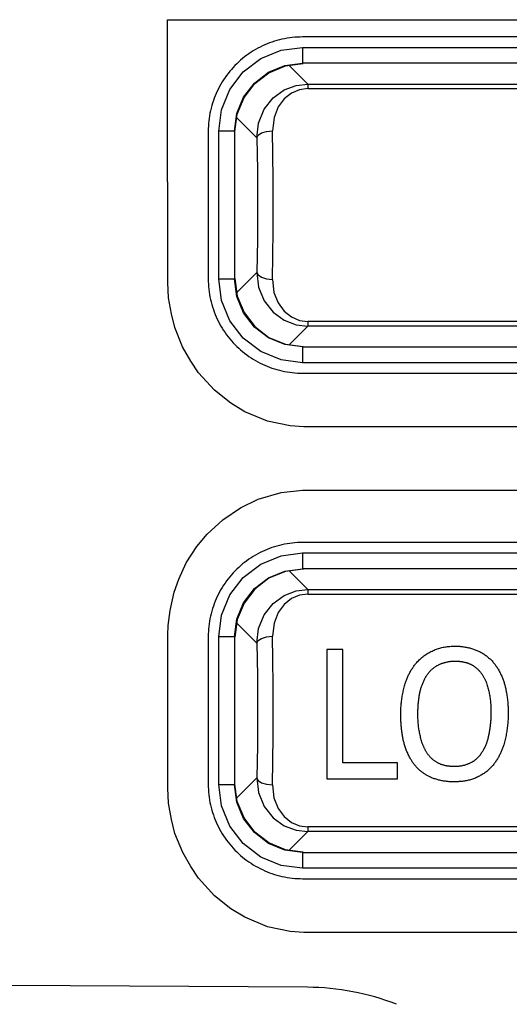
# Model space of a CAD drawing. Extents: x 34 to 410, y 34 to 287.
# Tile 31 of 77: x 83.57 to 84.89, y 191.62 to 194.28. Entities that reach past the tile are written whole.
import ezdxf

# ---------------------------------------------------------------- set-up
doc = ezdxf.new("R2010")
doc.units = 0
doc.header["$LTSCALE"] = 23.1
doc.layers.get('0').update_dxf_attribs({"linetype": 'CONTINUOUS'})
doc.layers.add('ALL_FEATURES', color=7, linetype='CONTINUOUS')

msp = doc.modelspace()

# ---------------------------------------------------------------- linework, layer by layer
at = {"color": 9, "linetype": 'CONTINUOUS'}
for p, q in [((84.3359, 194.207), (84.3359, 194.1646)), ((84.3359, 194.207), (85.8657, 194.207)), ((84.3496, 194.1083), (84.2995, 194.1584)), ((84.3359, 194.1646), (84.3371, 194.1634)), ((85.8657, 194.1646), (84.3359, 194.1646)), ((84.3496, 194.1083), (84.3496, 194.0958)), ((84.3496, 194.1083), (85.852, 194.1083)), ((84.3496, 194.0958), (85.852, 194.0958)), ((84.1582, 194.0172), (84.2123, 193.9632)), ((84.1096, 193.5823), (84.1096, 193.9808)), ((84.152, 193.9808), (84.1096, 193.9808)), ((84.152, 193.9808), (84.152, 193.5823)), ((84.1533, 193.9795), (84.152, 193.9808)), ((84.2123, 193.5999), (84.1582, 193.5459)), ((84.1096, 193.5823), (84.152, 193.5823)), ((84.152, 193.5823), (84.1533, 193.5835)), ((84.2995, 193.4046), (84.3496, 193.4548)), ((84.3496, 193.4673), (84.3496, 193.4548)), ((85.852, 193.4673), (84.3496, 193.4673)), ((85.852, 193.4548), (84.3496, 193.4548)), ((84.3371, 193.3997), (84.3359, 193.3984)), ((84.3359, 193.3984), (84.3359, 193.356)), ((84.3359, 193.3984), (85.8657, 193.3984)), ((85.8657, 193.356), (84.3359, 193.356)), ((84.3359, 192.8423), (84.3359, 192.7999)), ((84.3359, 192.8423), (85.597, 192.8423)), ((84.3496, 192.7436), (84.2995, 192.7937)), ((84.3359, 192.7999), (84.3371, 192.7987)), ((85.597, 192.7999), (84.3359, 192.7999)), ((84.3496, 192.7436), (84.3496, 192.7311)), ((84.3496, 192.7436), (85.5833, 192.7436)), ((84.3496, 192.7311), (85.5833, 192.7311)), ((84.1582, 192.6525), (84.2123, 192.5985)), ((84.1096, 192.2176), (84.1096, 192.6161)), ((84.152, 192.6161), (84.1096, 192.6161)), ((84.152, 192.6161), (84.152, 192.2176)), ((84.1533, 192.6148), (84.152, 192.6161)), ((84.2123, 192.2352), (84.1582, 192.1812)), ((84.1096, 192.2176), (84.152, 192.2176)), ((84.152, 192.2176), (84.1533, 192.2188)), ((84.3496, 192.1026), (84.3496, 192.0901)), ((85.5833, 192.1026), (84.3496, 192.1026)), ((84.2995, 192.0399), (84.3496, 192.0901)), ((85.5833, 192.0901), (84.3496, 192.0901)), ((84.3371, 192.035), (84.3359, 192.0337)), ((84.3359, 192.0337), (84.3359, 191.9913)), ((84.3359, 192.0337), (85.597, 192.0337)), ((85.597, 191.9913), (84.3359, 191.9913))]:
    msp.add_line(p, q, dxfattribs=at)
at = {"color": 7, "linetype": 'CONTINUOUS'}
for p, q in [((84.2895, 194.1571), (84.3369, 194.1634)), ((84.1533, 193.9798), (84.1595, 194.0271)), ((84.1533, 193.5835), (84.1595, 193.536)), ((84.2895, 193.4059), (84.3371, 193.3997)), ((84.3371, 192.7987), (84.2895, 192.7924)), ((84.1595, 192.6624), (84.1533, 192.6148)), ((84.1595, 192.1712), (84.1533, 192.2186)), ((84.3369, 192.035), (84.2895, 192.0412))]:
    msp.add_line(p, q, dxfattribs=at)
at = {"color": 9, "linetype": 'CONTINUOUS'}
for points in [[(84.1096, 193.9808), (84.1172, 194.0388), (84.1398, 194.0937), (84.1759, 194.1408), (84.2229, 194.1768), (84.2778, 194.1995), (84.3359, 194.207)], [(84.152, 193.9808), (84.1583, 194.0284), (84.1767, 194.0727), (84.2059, 194.1108), (84.2439, 194.14), (84.2883, 194.1583), (84.3359, 194.1646)], [(84.2123, 193.9632), (84.2169, 194.0028), (84.2323, 194.0402), (84.2566, 194.0709), (84.2864, 194.0924), (84.3181, 194.1045), (84.3496, 194.1083)], [(84.3496, 194.0958), (84.3279, 194.0929), (84.3061, 194.0837), (84.2864, 194.0682), (84.2702, 194.0463), (84.2588, 194.0179), (84.2546, 193.9822)], [(84.2123, 193.9632), (84.216, 193.9703), (84.2253, 193.9764), (84.2389, 193.9805), (84.2546, 193.9822)], [(84.2123, 193.9632), (84.2139, 193.8753), (84.2145, 193.7815), (84.2139, 193.6877), (84.2123, 193.5999)], [(84.2569, 193.7815), (84.2566, 193.8506), (84.2559, 193.9181), (84.2546, 193.9822)], [(84.2546, 193.5808), (84.2559, 193.645), (84.2566, 193.7124), (84.2569, 193.7815)], [(84.2123, 193.5999), (84.2169, 193.5602), (84.2323, 193.5229), (84.2566, 193.4922), (84.2864, 193.4706), (84.3181, 193.4585), (84.3496, 193.4548)], [(84.2123, 193.5999), (84.216, 193.5928), (84.2253, 193.5867), (84.2389, 193.5825), (84.2546, 193.5808)], [(84.3359, 193.356), (84.2778, 193.3636), (84.2229, 193.3862), (84.1759, 193.4223), (84.1398, 193.4693), (84.1172, 193.5242), (84.1096, 193.5823)], [(84.3359, 193.3984), (84.2883, 193.4047), (84.2439, 193.4231), (84.2059, 193.4523), (84.1767, 193.4903), (84.1583, 193.5347), (84.152, 193.5823)], [(84.2546, 193.5808), (84.2586, 193.5456), (84.2699, 193.5173), (84.2859, 193.4954), (84.3056, 193.4796), (84.3275, 193.4703), (84.3496, 193.4673)], [(84.1096, 192.6161), (84.1172, 192.6741), (84.1398, 192.729), (84.1759, 192.7761), (84.2229, 192.8121), (84.2778, 192.8348), (84.3359, 192.8423)], [(84.152, 192.6161), (84.1583, 192.6637), (84.1767, 192.708), (84.2059, 192.7461), (84.2439, 192.7753), (84.2883, 192.7936), (84.3359, 192.7999)], [(84.2123, 192.5985), (84.2169, 192.6381), (84.2323, 192.6755), (84.2566, 192.7062), (84.2864, 192.7277), (84.3181, 192.7398), (84.3496, 192.7436)], [(84.3496, 192.7311), (84.3279, 192.7282), (84.3061, 192.719), (84.2864, 192.7035), (84.2702, 192.6816), (84.2588, 192.6532), (84.2546, 192.6175)], [(84.2123, 192.5985), (84.216, 192.6056), (84.2253, 192.6117), (84.2389, 192.6158), (84.2546, 192.6175)], [(84.2569, 192.4168), (84.2566, 192.4859), (84.2559, 192.5534), (84.2546, 192.6175)], [(84.2123, 192.5985), (84.2139, 192.5106), (84.2145, 192.4168), (84.2139, 192.323), (84.2123, 192.2352)], [(84.2546, 192.2161), (84.2559, 192.2803), (84.2566, 192.3477), (84.2569, 192.4168)], [(84.2123, 192.2352), (84.2169, 192.1955), (84.2323, 192.1582), (84.2566, 192.1274), (84.2864, 192.1059), (84.3181, 192.0938), (84.3496, 192.0901)], [(84.2123, 192.2352), (84.216, 192.2281), (84.2253, 192.222), (84.2389, 192.2178), (84.2546, 192.2161)], [(84.3359, 191.9913), (84.2778, 191.9989), (84.2229, 192.0215), (84.1759, 192.0576), (84.1398, 192.1046), (84.1172, 192.1595), (84.1096, 192.2176)], [(84.3359, 192.0337), (84.2883, 192.04), (84.2439, 192.0584), (84.2059, 192.0876), (84.1767, 192.1256), (84.1583, 192.17), (84.152, 192.2176)], [(84.2546, 192.2161), (84.2586, 192.1809), (84.2699, 192.1526), (84.2859, 192.1307), (84.3056, 192.1149), (84.3275, 192.1056), (84.3496, 192.1026)]]:
    msp.add_lwpolyline(points, dxfattribs=at)
at = {"color": 7, "linetype": 'CONTINUOUS'}
for points in [[(84.1595, 194.0271), (84.1779, 194.0715), (84.2071, 194.1095), (84.2452, 194.1388), (84.2895, 194.1571)], [(84.1595, 193.536), (84.1779, 193.4916), (84.2071, 193.4535), (84.2452, 193.4243), (84.2895, 193.4059)], [(84.2895, 192.7924), (84.2452, 192.7741), (84.2071, 192.7448), (84.1779, 192.7068), (84.1595, 192.6624)], [(84.2895, 192.0412), (84.2452, 192.0596), (84.2071, 192.0888), (84.1779, 192.1269), (84.1595, 192.1712)]]:
    msp.add_lwpolyline(points, dxfattribs=at)
at = {"layer": 'ALL_FEATURES', "color": 40, "linetype": 'CONTINUOUS'}
for p, q in [((83.9712, 193.8441), (83.9712, 194.282)), ((83.9712, 194.282), (86.2295, 194.282)), ((85.8657, 194.2353), (84.3359, 194.2353)), ((84.0813, 193.9808), (84.0813, 193.5823)), ((83.9726, 193.8441), (83.9712, 193.8441)), ((83.9726, 193.5723), (83.9726, 193.8441)), ((83.9744, 193.5313), (83.9726, 193.5723)), ((83.9822, 193.4875), (83.9744, 193.5313)), ((83.9912, 193.4512), (83.9822, 193.4875)), ((84.0118, 193.3992), (83.9912, 193.4512)), ((84.034, 193.3605), (84.0118, 193.3992)), ((84.0548, 193.3286), (84.034, 193.3605)), ((84.0978, 193.2814), (84.0548, 193.3286)), ((84.3359, 193.3277), (85.8657, 193.3277)), ((84.1425, 193.2465), (84.0978, 193.2814)), ((84.1801, 193.2236), (84.1425, 193.2465)), ((84.2408, 193.1977), (84.1801, 193.2236)), ((84.3023, 193.1853), (84.2408, 193.1977)), ((84.3396, 193.1824), (84.3023, 193.1853)), ((85.8682, 193.1824), (84.3396, 193.1824)), ((84.2163, 192.9876), (84.2783, 193.0059)), ((84.2783, 193.0059), (84.3352, 193.0121)), ((84.3352, 193.0121), (85.5948, 193.0121)), ((84.1682, 192.9645), (84.2163, 192.9876)), ((84.1204, 192.9319), (84.1682, 192.9645)), ((84.078, 192.8932), (84.1204, 192.9319)), ((84.0509, 192.8598), (84.078, 192.8932)), ((85.597, 192.8706), (84.3359, 192.8706)), ((84.022, 192.8158), (84.0509, 192.8598)), ((84.0018, 192.7713), (84.022, 192.8158)), ((83.9892, 192.7369), (84.0018, 192.7713)), ((83.9782, 192.6873), (83.9892, 192.7369)), ((83.9736, 192.6461), (83.9782, 192.6873)), ((83.9726, 192.6215), (83.9736, 192.6461)), ((83.9726, 192.2078), (83.9726, 192.6215)), ((84.0813, 192.6161), (84.0813, 192.2176)), ((84.4014, 192.5816), (84.4014, 192.233)), ((84.4448, 192.5816), (84.4014, 192.5816)), ((84.4448, 192.276), (84.4448, 192.5816)), ((84.6409, 192.5431), (84.6416, 192.544)), ((84.5923, 192.276), (84.4448, 192.276)), ((84.5923, 192.233), (84.5923, 192.276)), ((84.4014, 192.233), (84.5923, 192.233)), ((83.9744, 192.1673), (83.9726, 192.2078)), ((83.9821, 192.123), (83.9744, 192.1673)), ((83.9915, 192.0852), (83.9821, 192.123)), ((84.0124, 192.0335), (83.9915, 192.0852)), ((84.034, 191.9961), (84.0124, 192.0335)), ((84.0546, 191.9641), (84.034, 191.9961)), ((84.0979, 191.9166), (84.0546, 191.9641)), ((84.3359, 191.963), (85.597, 191.963)), ((84.1426, 191.8818), (84.0979, 191.9166)), ((84.18, 191.8591), (84.1426, 191.8818)), ((84.2408, 191.8329), (84.18, 191.8591)), ((84.3025, 191.8206), (84.2408, 191.8329)), ((84.3396, 191.8178), (84.3025, 191.8206)), ((85.5995, 191.8178), (84.3396, 191.8178)), ((84.3494, 191.6699), (83.5491, 191.6744))]:
    msp.add_line(p, q, dxfattribs=at)
for points in [[(84.3359, 194.2353), (84.3289, 194.2352), (84.3219, 194.2349), (84.315, 194.2345), (84.308, 194.2338), (84.3011, 194.2329), (84.2941, 194.2319), (84.2872, 194.2306), (84.2803, 194.2292), (84.2735, 194.2276), (84.2667, 194.2257), (84.26, 194.2237), (84.2533, 194.2215), (84.2467, 194.2192), (84.2401, 194.2166), (84.2337, 194.2139), (84.2273, 194.211), (84.221, 194.2079), (84.2148, 194.2047), (84.2086, 194.2012), (84.2026, 194.1976), (84.1967, 194.1939), (84.1909, 194.19), (84.1851, 194.1859), (84.1795, 194.1817), (84.1741, 194.1773), (84.1687, 194.1727), (84.1635, 194.1681), (84.1584, 194.1632), (84.1534, 194.1583), (84.1486, 194.1532), (84.1439, 194.1479), (84.1394, 194.1426), (84.135, 194.1371), (84.1308, 194.1315), (84.1267, 194.1258), (84.1228, 194.12), (84.119, 194.114), (84.1154, 194.108), (84.112, 194.1019), (84.1087, 194.0957), (84.1057, 194.0894), (84.1028, 194.083), (84.1, 194.0765), (84.0975, 194.07), (84.0951, 194.0634), (84.0929, 194.0567), (84.0909, 194.0499), (84.0891, 194.0431), (84.0875, 194.0363), (84.086, 194.0294), (84.0848, 194.0225), (84.0837, 194.0156), (84.0829, 194.0086), (84.0822, 194.0017), (84.0817, 193.9947), (84.0814, 193.9878), (84.0813, 193.9808)], [(84.0813, 193.5823), (84.0814, 193.5753), (84.0817, 193.5683), (84.0822, 193.5614), (84.0829, 193.5544), (84.0837, 193.5475), (84.0848, 193.5405), (84.086, 193.5336), (84.0875, 193.5267), (84.0891, 193.5199), (84.0909, 193.5131), (84.0929, 193.5064), (84.0951, 193.4997), (84.0975, 193.4931), (84.1, 193.4865), (84.1028, 193.4801), (84.1057, 193.4737), (84.1087, 193.4674), (84.112, 193.4612), (84.1154, 193.455), (84.119, 193.449), (84.1228, 193.4431), (84.1267, 193.4373), (84.1308, 193.4315), (84.135, 193.4259), (84.1394, 193.4205), (84.1439, 193.4151), (84.1486, 193.4099), (84.1534, 193.4048), (84.1584, 193.3998), (84.1635, 193.395), (84.1687, 193.3903), (84.1741, 193.3858), (84.1795, 193.3814), (84.1851, 193.3772), (84.1909, 193.3731), (84.1967, 193.3692), (84.2026, 193.3654), (84.2086, 193.3618), (84.2148, 193.3584), (84.221, 193.3551), (84.2273, 193.3521), (84.2337, 193.3492), (84.2401, 193.3464), (84.2467, 193.3439), (84.2533, 193.3415), (84.26, 193.3393), (84.2667, 193.3373), (84.2735, 193.3355), (84.2803, 193.3339), (84.2872, 193.3324), (84.2941, 193.3312), (84.3011, 193.3301), (84.308, 193.3293), (84.315, 193.3286), (84.3219, 193.3281), (84.3289, 193.3278), (84.3359, 193.3277)], [(84.3359, 192.8706), (84.3289, 192.8705), (84.3219, 192.8702), (84.315, 192.8698), (84.308, 192.8691), (84.3011, 192.8682), (84.2941, 192.8672), (84.2872, 192.8659), (84.2803, 192.8645), (84.2735, 192.8629), (84.2667, 192.861), (84.26, 192.859), (84.2533, 192.8568), (84.2467, 192.8545), (84.2401, 192.8519), (84.2337, 192.8492), (84.2273, 192.8463), (84.221, 192.8432), (84.2148, 192.84), (84.2086, 192.8365), (84.2026, 192.8329), (84.1967, 192.8292), (84.1909, 192.8253), (84.1851, 192.8212), (84.1795, 192.817), (84.1741, 192.8126), (84.1687, 192.808), (84.1635, 192.8034), (84.1584, 192.7985), (84.1534, 192.7936), (84.1486, 192.7885), (84.1439, 192.7832), (84.1394, 192.7779), (84.135, 192.7724), (84.1308, 192.7668), (84.1267, 192.7611), (84.1228, 192.7553), (84.119, 192.7493), (84.1154, 192.7433), (84.112, 192.7372), (84.1087, 192.731), (84.1057, 192.7247), (84.1028, 192.7183), (84.1, 192.7118), (84.0975, 192.7053), (84.0951, 192.6987), (84.0929, 192.692), (84.0909, 192.6852), (84.0891, 192.6784), (84.0875, 192.6716), (84.086, 192.6647), (84.0848, 192.6578), (84.0837, 192.6509), (84.0829, 192.6439), (84.0822, 192.637), (84.0817, 192.63), (84.0814, 192.623), (84.0813, 192.6161)], [(84.6416, 192.544), (84.6438, 192.5465), (84.646, 192.5489), (84.6483, 192.5513), (84.6507, 192.5536), (84.6531, 192.5558), (84.6555, 192.558), (84.658, 192.5601), (84.6606, 192.5622), (84.6631, 192.5642), (84.6658, 192.5661), (84.6684, 192.5679), (84.6712, 192.5697), (84.6739, 192.5714), (84.6767, 192.573), (84.6795, 192.5746), (84.6823, 192.5761), (84.6852, 192.5775), (84.6881, 192.5789), (84.691, 192.5801), (84.6939, 192.5813), (84.6969, 192.5825), (84.6999, 192.5835), (84.7028, 192.5845), (84.7058, 192.5854), (84.7089, 192.5862), (84.7119, 192.587), (84.7149, 192.5877), (84.718, 192.5883), (84.721, 192.5888), (84.7241, 192.5893), (84.7271, 192.5897), (84.7302, 192.59), (84.7333, 192.5902), (84.7363, 192.5904), (84.7394, 192.5905), (84.7475, 192.5906)], [(84.7475, 192.5906), (84.7499, 192.5906), (84.7524, 192.5906), (84.7549, 192.5905), (84.7573, 192.5904), (84.7598, 192.5903), (84.7623, 192.5901), (84.7647, 192.5898), (84.7672, 192.5895), (84.7697, 192.5892), (84.7722, 192.5888), (84.7746, 192.5884), (84.7771, 192.588), (84.7795, 192.5875), (84.782, 192.587), (84.7844, 192.5864), (84.7869, 192.5858), (84.7893, 192.5851), (84.7917, 192.5844), (84.7942, 192.5837), (84.7966, 192.5829), (84.799, 192.5821), (84.8014, 192.5812), (84.8037, 192.5803), (84.8061, 192.5794), (84.8084, 192.5784)], [(84.8084, 192.5784), (84.8107, 192.5774), (84.8129, 192.5763), (84.8151, 192.5751), (84.8173, 192.574), (84.8194, 192.5727), (84.8216, 192.5714), (84.8237, 192.5701), (84.8258, 192.5687), (84.8279, 192.5673), (84.8299, 192.5658), (84.8319, 192.5643), (84.8339, 192.5628), (84.8359, 192.5612), (84.8378, 192.5595), (84.8397, 192.5578), (84.8416, 192.5561), (84.8434, 192.5543), (84.8452, 192.5525), (84.847, 192.5507), (84.8487, 192.5488), (84.8504, 192.5469), (84.852, 192.5449), (84.8536, 192.5429), (84.8552, 192.5409), (84.8567, 192.5389), (84.8582, 192.5368), (84.8596, 192.5347), (84.861, 192.5325), (84.8623, 192.5304), (84.8636, 192.5282)], [(84.6983, 192.5381), (84.6998, 192.5389), (84.7013, 192.5397), (84.7029, 192.5405), (84.7045, 192.5412), (84.7061, 192.5419), (84.7076, 192.5426), (84.7093, 192.5433), (84.7109, 192.5439), (84.7125, 192.5445), (84.7141, 192.545), (84.7158, 192.5456), (84.7174, 192.5461), (84.7191, 192.5466), (84.7207, 192.547), (84.7224, 192.5475), (84.7241, 192.5479), (84.7258, 192.5482), (84.7274, 192.5486), (84.7291, 192.5489), (84.7308, 192.5491), (84.7325, 192.5494), (84.7342, 192.5496), (84.7359, 192.5498), (84.7376, 192.55), (84.7393, 192.5501), (84.741, 192.5502), (84.7427, 192.5503), (84.7444, 192.5503), (84.7461, 192.5503), (84.7478, 192.5503)], [(84.7478, 192.5503), (84.7491, 192.5503), (84.7503, 192.5503), (84.7515, 192.5503), (84.7528, 192.5502), (84.754, 192.5502), (84.7552, 192.5501), (84.7565, 192.55), (84.7577, 192.5499), (84.7589, 192.5498), (84.7601, 192.5497), (84.7614, 192.5495), (84.7626, 192.5494), (84.7638, 192.5492), (84.765, 192.549), (84.7663, 192.5489), (84.7675, 192.5486), (84.7687, 192.5484)], [(84.6127, 192.49), (84.6135, 192.4924), (84.6143, 192.4947), (84.6151, 192.4971), (84.616, 192.4994), (84.6169, 192.5017), (84.6178, 192.504), (84.6188, 192.5063), (84.6198, 192.5086), (84.6209, 192.5109), (84.622, 192.5132), (84.6231, 192.5154), (84.6242, 192.5176), (84.6254, 192.5199), (84.6267, 192.5221), (84.6279, 192.5243), (84.6292, 192.5264), (84.6306, 192.5286), (84.632, 192.5307), (84.6334, 192.5328), (84.6348, 192.5349), (84.6363, 192.537), (84.6378, 192.5391), (84.6394, 192.5411), (84.6409, 192.5431)], [(84.6681, 192.5071), (84.6688, 192.5084), (84.6696, 192.5096), (84.6703, 192.5109), (84.6711, 192.5121), (84.6719, 192.5133), (84.6728, 192.5145), (84.6736, 192.5157), (84.6745, 192.5169), (84.6754, 192.5181), (84.6763, 192.5192), (84.6773, 192.5203), (84.6782, 192.5214), (84.6792, 192.5225), (84.6802, 192.5236), (84.6812, 192.5246), (84.6822, 192.5257), (84.6832, 192.5267), (84.6843, 192.5277), (84.6854, 192.5286), (84.6865, 192.5296), (84.6876, 192.5305), (84.6887, 192.5315), (84.6899, 192.5324), (84.691, 192.5332), (84.6922, 192.5341), (84.6934, 192.5349), (84.6946, 192.5358), (84.6958, 192.5365), (84.697, 192.5373), (84.6983, 192.5381)], [(84.7687, 192.5484), (84.7713, 192.5479), (84.7726, 192.5476), (84.774, 192.5473), (84.7753, 192.547), (84.7766, 192.5466), (84.778, 192.5462), (84.7793, 192.5458), (84.7806, 192.5454), (84.7819, 192.5449), (84.7832, 192.5444), (84.7845, 192.5439), (84.7858, 192.5434), (84.7871, 192.5428), (84.7884, 192.5423), (84.7897, 192.5417), (84.7909, 192.541), (84.7921, 192.5404), (84.7934, 192.5397), (84.7946, 192.539), (84.7958, 192.5383), (84.797, 192.5375), (84.7982, 192.5368), (84.7994, 192.536), (84.8005, 192.5352), (84.8017, 192.5343), (84.8028, 192.5335), (84.8039, 192.5326), (84.805, 192.5317), (84.8061, 192.5308), (84.8072, 192.5299)], [(84.8072, 192.5299), (84.8085, 192.5285), (84.8098, 192.5272), (84.8111, 192.5259), (84.8123, 192.5245), (84.8136, 192.5231), (84.8148, 192.5217), (84.8159, 192.5203), (84.8171, 192.5188), (84.8182, 192.5173), (84.8193, 192.5158), (84.8203, 192.5143), (84.8214, 192.5128), (84.8224, 192.5112), (84.8233, 192.5097), (84.8243, 192.5081), (84.8252, 192.5065), (84.8261, 192.5048), (84.8269, 192.5032), (84.8278, 192.5016), (84.8286, 192.4999), (84.8293, 192.4982), (84.8301, 192.4965), (84.8308, 192.4948), (84.8314, 192.4931), (84.8321, 192.4914)], [(84.8636, 192.5282), (84.8649, 192.5259), (84.8662, 192.5236), (84.8674, 192.5213), (84.8686, 192.5191), (84.8697, 192.5167), (84.8709, 192.5144), (84.8719, 192.5121), (84.873, 192.5098), (84.874, 192.5074), (84.875, 192.505), (84.8759, 192.5027), (84.8768, 192.5003), (84.8777, 192.4979), (84.8785, 192.4955), (84.8793, 192.4931), (84.88, 192.4906), (84.8808, 192.4882), (84.8815, 192.4858), (84.8821, 192.4834), (84.8827, 192.4809), (84.8833, 192.4785), (84.8838, 192.476), (84.8843, 192.4736), (84.8855, 192.4678)], [(84.6501, 192.4523), (84.6504, 192.4546), (84.6507, 192.4568), (84.6511, 192.4591), (84.6515, 192.4614), (84.6519, 192.4636), (84.6524, 192.4659), (84.6529, 192.4681), (84.6534, 192.4704), (84.654, 192.4726), (84.6546, 192.4748), (84.6552, 192.4771), (84.6559, 192.4793), (84.6566, 192.4815), (84.6574, 192.4837), (84.6582, 192.4859), (84.659, 192.488), (84.6599, 192.4902), (84.6608, 192.4924), (84.6617, 192.4945), (84.6627, 192.4966), (84.6637, 192.4988), (84.6647, 192.5009), (84.6658, 192.503), (84.6669, 192.505), (84.6681, 192.5071)], [(84.6008, 192.4049), (84.6008, 192.4083), (84.6008, 192.4117), (84.6009, 192.4151), (84.601, 192.4185), (84.6012, 192.4219), (84.6013, 192.4253), (84.6016, 192.4287), (84.6018, 192.4321), (84.6021, 192.4356), (84.6025, 192.439), (84.6029, 192.4424), (84.6033, 192.4458), (84.6038, 192.4492), (84.6043, 192.4527), (84.6049, 192.4561), (84.6055, 192.4595), (84.6061, 192.4629), (84.6068, 192.4663), (84.6075, 192.4697), (84.6083, 192.4731), (84.6091, 192.4765), (84.6099, 192.4799), (84.6108, 192.4833), (84.6117, 192.4866), (84.6127, 192.49)], [(84.8321, 192.4914), (84.8331, 192.4882), (84.834, 192.485), (84.8349, 192.4819), (84.8358, 192.4787), (84.8366, 192.4755), (84.8374, 192.4723), (84.8381, 192.4691), (84.8388, 192.4659), (84.8394, 192.4627), (84.84, 192.4595), (84.8406, 192.4563), (84.8411, 192.453), (84.8416, 192.4498), (84.842, 192.4466), (84.8424, 192.4433), (84.8427, 192.4401), (84.843, 192.4369), (84.8433, 192.4337), (84.8435, 192.4304), (84.8437, 192.4272), (84.8438, 192.424), (84.8439, 192.4208), (84.8439, 192.4176), (84.8439, 192.4143), (84.8439, 192.4111)], [(84.647, 192.4078), (84.647, 192.4103), (84.647, 192.4128), (84.6471, 192.4153), (84.6471, 192.4177), (84.6472, 192.4202), (84.6473, 192.4227), (84.6474, 192.4251), (84.6476, 192.4276), (84.6477, 192.4301), (84.6479, 192.4326), (84.6481, 192.435), (84.6483, 192.4375), (84.6486, 192.44), (84.6488, 192.4424), (84.6491, 192.4449), (84.6494, 192.4474), (84.6498, 192.4498), (84.6501, 192.4523)], [(84.8855, 192.4678), (84.8861, 192.4644), (84.8866, 192.4611), (84.8872, 192.4577), (84.8876, 192.4544), (84.8881, 192.451), (84.8885, 192.4476), (84.8889, 192.4443), (84.8892, 192.4409), (84.8895, 192.4376), (84.8898, 192.4342), (84.89, 192.4308), (84.8902, 192.4275), (84.8903, 192.4241), (84.8904, 192.4208), (84.8905, 192.4174), (84.8905, 192.414), (84.8905, 192.4107)], [(84.6051, 192.3506), (84.6046, 192.3536), (84.6042, 192.3566), (84.6038, 192.3597), (84.6034, 192.3627), (84.603, 192.3657), (84.6026, 192.3687), (84.6023, 192.3717), (84.6021, 192.3747), (84.6018, 192.3778), (84.6016, 192.3808), (84.6014, 192.3838), (84.6012, 192.3868), (84.6011, 192.3898), (84.601, 192.3928), (84.6009, 192.3959), (84.6008, 192.3989), (84.6008, 192.4019), (84.6008, 192.4049)], [(84.6588, 192.3288), (84.6579, 192.3319), (84.6569, 192.335), (84.656, 192.3381), (84.6552, 192.3413), (84.6544, 192.3444), (84.6536, 192.3476), (84.6529, 192.3507), (84.6522, 192.3539), (84.6515, 192.3571), (84.651, 192.3602), (84.6504, 192.3634), (84.6499, 192.3666), (84.6494, 192.3698), (84.649, 192.373), (84.6486, 192.3761), (84.6483, 192.3793), (84.6479, 192.3825), (84.6477, 192.3857), (84.6475, 192.3889), (84.6473, 192.392), (84.6472, 192.3952), (84.6471, 192.3984), (84.647, 192.4015), (84.647, 192.4047), (84.647, 192.4078)], [(84.8439, 192.4111), (84.8439, 192.4078), (84.8439, 192.4044), (84.8438, 192.401), (84.8437, 192.3977), (84.8435, 192.3943), (84.8433, 192.3909), (84.8431, 192.3881), (84.8429, 192.3852), (84.8426, 192.3823), (84.8423, 192.3794), (84.842, 192.3765), (84.8417, 192.3736), (84.8413, 192.3708), (84.8409, 192.3679), (84.8404, 192.365), (84.8399, 192.3621), (84.8394, 192.3592), (84.8389, 192.3563), (84.8383, 192.3535), (84.8377, 192.3506)], [(84.8905, 192.4107), (84.8905, 192.4071), (84.8905, 192.4035), (84.8904, 192.3999), (84.8903, 192.3964), (84.8901, 192.3928), (84.8899, 192.3892), (84.8896, 192.3856), (84.8894, 192.3819), (84.889, 192.3783), (84.8886, 192.3747), (84.8882, 192.3711), (84.8877, 192.3675), (84.8872, 192.3639), (84.8867, 192.3603), (84.8861, 192.3567), (84.8854, 192.3531), (84.8847, 192.3494), (84.884, 192.3459), (84.8832, 192.3423), (84.8823, 192.3387), (84.8815, 192.3351), (84.8805, 192.3315), (84.8796, 192.328), (84.8786, 192.3244)], [(84.626, 192.2885), (84.6246, 192.291), (84.6233, 192.2935), (84.6221, 192.296), (84.6209, 192.2985), (84.6197, 192.301), (84.6186, 192.3035), (84.6175, 192.3061), (84.6164, 192.3086), (84.6154, 192.3112), (84.6145, 192.3138), (84.6135, 192.3164), (84.6127, 192.319), (84.6118, 192.3216), (84.611, 192.3242), (84.6102, 192.3268), (84.6095, 192.3295), (84.6088, 192.3321), (84.6082, 192.3347), (84.6076, 192.3374), (84.607, 192.34), (84.6065, 192.3427), (84.606, 192.3453), (84.6055, 192.348), (84.6051, 192.3506)], [(84.8377, 192.3506), (84.8373, 192.3483), (84.8368, 192.3461), (84.8363, 192.3439), (84.8358, 192.3417), (84.8352, 192.3394), (84.8346, 192.3372), (84.8339, 192.335), (84.8332, 192.3328), (84.8325, 192.3306), (84.8317, 192.3285), (84.8309, 192.3263), (84.83, 192.3242), (84.8291, 192.322), (84.8282, 192.3199), (84.8272, 192.3178), (84.8262, 192.3157), (84.8251, 192.3136), (84.824, 192.3116), (84.8229, 192.3095), (84.8218, 192.3075), (84.8206, 192.3055), (84.8193, 192.3035), (84.8181, 192.3015), (84.8167, 192.2996), (84.8154, 192.2976)], [(84.6751, 192.2976), (84.6741, 192.2989), (84.6732, 192.3003), (84.6722, 192.3018), (84.6713, 192.3032), (84.6704, 192.3046), (84.6695, 192.306), (84.6687, 192.3075), (84.6679, 192.309), (84.667, 192.3104), (84.6662, 192.3119), (84.6655, 192.3134), (84.6647, 192.3149), (84.664, 192.3164), (84.6633, 192.3179), (84.6626, 192.3195), (84.6619, 192.321), (84.6612, 192.3225), (84.6606, 192.3241), (84.66, 192.3256), (84.6594, 192.3272), (84.6588, 192.3288)], [(84.8786, 192.3244), (84.8778, 192.3221), (84.8771, 192.3198), (84.8763, 192.3175), (84.8754, 192.3152), (84.8746, 192.3129), (84.8737, 192.3106), (84.8727, 192.3083), (84.8717, 192.3061), (84.8707, 192.3038), (84.8697, 192.3016), (84.8686, 192.2994), (84.8675, 192.2972), (84.8664, 192.295), (84.8652, 192.2928), (84.864, 192.2906), (84.8627, 192.2885), (84.8615, 192.2863), (84.8601, 192.2842), (84.8588, 192.2821), (84.8574, 192.28), (84.856, 192.2779), (84.8546, 192.2759), (84.8531, 192.2738), (84.8516, 192.2718)], [(84.6814, 192.2367), (84.6794, 192.2376), (84.6775, 192.2385), (84.6756, 192.2395), (84.6737, 192.2405), (84.6718, 192.2416), (84.6699, 192.2427), (84.6681, 192.2438), (84.6662, 192.2449), (84.6644, 192.2461), (84.6626, 192.2474), (84.6608, 192.2486), (84.6591, 192.2499), (84.6573, 192.2513), (84.6556, 192.2526), (84.6539, 192.2541), (84.6522, 192.2555), (84.6506, 192.257), (84.6489, 192.2585), (84.6473, 192.26), (84.6457, 192.2616), (84.6442, 192.2632), (84.6427, 192.2648), (84.6412, 192.2665), (84.6398, 192.2682), (84.6383, 192.2699), (84.6369, 192.2717), (84.6356, 192.2734), (84.6343, 192.2752), (84.633, 192.2771), (84.6317, 192.2789), (84.6305, 192.2808), (84.6293, 192.2827), (84.6282, 192.2846), (84.6271, 192.2865), (84.626, 192.2885)], [(84.731, 192.2666), (84.7294, 192.2667), (84.7279, 192.2669), (84.7263, 192.2671), (84.7247, 192.2674), (84.7231, 192.2676), (84.7215, 192.268), (84.7199, 192.2683), (84.7184, 192.2687), (84.7168, 192.2691), (84.7152, 192.2695), (84.7137, 192.27), (84.7121, 192.2705), (84.7106, 192.2711), (84.7091, 192.2716), (84.7076, 192.2722), (84.706, 192.2729), (84.7046, 192.2736), (84.7031, 192.2743), (84.7016, 192.275), (84.7001, 192.2758), (84.6987, 192.2766), (84.6973, 192.2774), (84.6959, 192.2783), (84.6945, 192.2792), (84.6931, 192.2801), (84.6918, 192.2811), (84.6904, 192.2821), (84.6891, 192.2831), (84.6878, 192.2841), (84.6865, 192.2852), (84.6853, 192.2863), (84.6841, 192.2875), (84.6829, 192.2886), (84.6817, 192.2898), (84.6805, 192.2911), (84.6794, 192.2923), (84.6783, 192.2936), (84.6772, 192.2949), (84.6761, 192.2962), (84.6751, 192.2976)], [(84.8154, 192.2976), (84.8146, 192.2966), (84.8139, 192.2957), (84.8131, 192.2947), (84.8123, 192.2937), (84.8115, 192.2928), (84.8106, 192.2919), (84.8098, 192.291), (84.8089, 192.2901), (84.808, 192.2892), (84.8072, 192.2883), (84.8063, 192.2875), (84.8053, 192.2866), (84.8044, 192.2858), (84.8035, 192.285), (84.8025, 192.2842), (84.8016, 192.2835), (84.8006, 192.2827), (84.7996, 192.282), (84.7986, 192.2812), (84.7976, 192.2805), (84.7966, 192.2798), (84.7956, 192.2792), (84.7946, 192.2785), (84.7935, 192.2779)], [(84.7452, 192.2658), (84.7443, 192.2658), (84.7433, 192.2658), (84.7424, 192.2658), (84.7414, 192.2658), (84.7405, 192.2659), (84.7395, 192.2659), (84.7386, 192.2659), (84.7376, 192.266), (84.7367, 192.2661), (84.7358, 192.2661), (84.7348, 192.2662), (84.7339, 192.2663), (84.7329, 192.2664), (84.732, 192.2665), (84.731, 192.2666)], [(84.7935, 192.2779), (84.792, 192.2771), (84.7905, 192.2763), (84.789, 192.2755), (84.7875, 192.2748), (84.7859, 192.2741), (84.7844, 192.2734), (84.7828, 192.2727), (84.7812, 192.2721), (84.7796, 192.2715), (84.778, 192.271), (84.7764, 192.2704), (84.7748, 192.2699), (84.7732, 192.2694), (84.7716, 192.269), (84.77, 192.2686), (84.7683, 192.2682), (84.7667, 192.2678), (84.7651, 192.2675), (84.7634, 192.2672), (84.7618, 192.2669), (84.7601, 192.2667), (84.7584, 192.2665), (84.7568, 192.2663), (84.7551, 192.2661), (84.7535, 192.266), (84.7518, 192.2659), (84.7502, 192.2658), (84.7485, 192.2658), (84.7469, 192.2658), (84.7452, 192.2658)], [(84.8516, 192.2718), (84.8496, 192.2695), (84.8477, 192.2672), (84.8456, 192.265), (84.8436, 192.2628), (84.8414, 192.2607), (84.8393, 192.2586), (84.8371, 192.2566), (84.8348, 192.2546), (84.8325, 192.2527), (84.8302, 192.2509), (84.8278, 192.2491), (84.8254, 192.2474), (84.823, 192.2458), (84.8205, 192.2442), (84.818, 192.2426), (84.8154, 192.2412), (84.8129, 192.2398), (84.8103, 192.2385), (84.8077, 192.2372), (84.8051, 192.236), (84.8025, 192.2348), (84.7998, 192.2338), (84.7972, 192.2328), (84.7945, 192.2318), (84.7918, 192.2309), (84.7891, 192.2301), (84.7864, 192.2294), (84.7837, 192.2287), (84.7809, 192.228), (84.7782, 192.2275), (84.7755, 192.227), (84.7727, 192.2265), (84.77, 192.2261), (84.7672, 192.2258), (84.7645, 192.2256), (84.7617, 192.2254)], [(84.7414, 192.2245), (84.7389, 192.2246), (84.7364, 192.2246), (84.7339, 192.2247), (84.7313, 192.2249), (84.7288, 192.2251), (84.7263, 192.2253), (84.7237, 192.2256), (84.7212, 192.2259), (84.7187, 192.2263), (84.7161, 192.2267), (84.7136, 192.2271), (84.7111, 192.2276), (84.7086, 192.2281), (84.7061, 192.2287), (84.7036, 192.2293), (84.7011, 192.23), (84.6986, 192.2307), (84.6961, 192.2314), (84.6936, 192.2322), (84.6911, 192.233), (84.6887, 192.2339), (84.6862, 192.2348), (84.6838, 192.2357), (84.6814, 192.2367)], [(84.0813, 192.2176), (84.0814, 192.2106), (84.0817, 192.2036), (84.0822, 192.1967), (84.0829, 192.1897), (84.0837, 192.1828), (84.0848, 192.1758), (84.086, 192.1689), (84.0875, 192.162), (84.0891, 192.1552), (84.0909, 192.1484), (84.0929, 192.1417), (84.0951, 192.135), (84.0975, 192.1284), (84.1, 192.1218), (84.1028, 192.1154), (84.1057, 192.109), (84.1087, 192.1027), (84.112, 192.0965), (84.1154, 192.0903), (84.119, 192.0843), (84.1228, 192.0784), (84.1267, 192.0726), (84.1308, 192.0668), (84.135, 192.0612), (84.1394, 192.0558), (84.1439, 192.0504), (84.1486, 192.0452), (84.1534, 192.0401), (84.1584, 192.0351), (84.1635, 192.0303), (84.1687, 192.0256), (84.1741, 192.0211), (84.1795, 192.0167), (84.1851, 192.0125), (84.1909, 192.0084), (84.1967, 192.0045), (84.2026, 192.0007), (84.2086, 191.9971), (84.2148, 191.9937), (84.221, 191.9904), (84.2273, 191.9874), (84.2337, 191.9845), (84.2401, 191.9817), (84.2467, 191.9792), (84.2533, 191.9768), (84.26, 191.9746), (84.2667, 191.9726), (84.2735, 191.9708), (84.2803, 191.9692), (84.2872, 191.9677), (84.2941, 191.9665), (84.3011, 191.9654), (84.308, 191.9646), (84.315, 191.9639), (84.3219, 191.9634), (84.3289, 191.9631), (84.3359, 191.963)], [(84.7617, 192.2254), (84.7602, 192.2252), (84.7588, 192.2251), (84.7573, 192.225), (84.7558, 192.2249), (84.7543, 192.2248), (84.7528, 192.2247), (84.7513, 192.2247), (84.7499, 192.2246), (84.7484, 192.2246), (84.7469, 192.2246), (84.7454, 192.2245), (84.7414, 192.2245)]]:
    msp.add_lwpolyline(points, dxfattribs=at)
msp.add_arc((84.346, 191.0061), 0.6638, 68.5414, 89.7084, dxfattribs=at)

doc.saveas('drawing.dxf')
